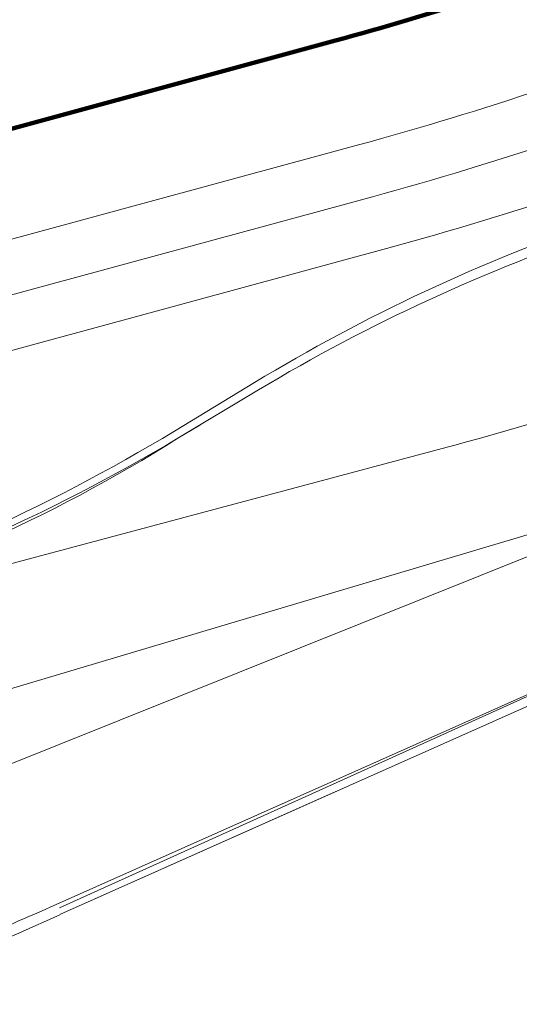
# Model space of a CAD drawing. Extents: x 168554 to 174410, y 515675 to 521218.
# Tile 69 of 110: x 171861 to 171875, y 519036 to 519063. Entities that reach past the tile are written whole.
import ezdxf

# ---------------------------------------------------------------- set-up
doc = ezdxf.new("R2010")
doc.units = 0
doc.header["$MEASUREMENT"] = 0
doc.layers.add('Algemeen - 1411 Basislijnen deelgebieden', color=5, linetype='Continuous', lineweight=90)
doc.layers.add('Algemeen - Fase Ontsluitingsweg - 1070 Ondergrond 2', color=7, linetype='Continuous', lineweight=9)

msp = doc.modelspace()

# ---------------------------------------------------------------- linework, layer by layer
at = {"layer": 'Algemeen - 1411 Basislijnen deelgebieden'}
msp.add_lwpolyline([(171877.955, 519065.077, -0.023359), (171870.068, 519062.529), (171853.824, 519058.107, 0.012508), (171848.492, 519056.511, -0.004661), (171839.902, 519053.793, 0.1373), (171826.391, 519057.928, 0.106381), (171814.872, 519055.705, 0.076821), (171807.637, 519051.21, 0.086396), (171801.556, 519043.828, 0.030712), (171800.281, 519040.769, -0.217961), (171795.107, 519035.353, 0.010483), (171790.859, 519033.557, 0.006959), (171788.082, 519032.267), (171788.072, 519032.262), (171779.479, 519028.123), (171778.9, 519029.014)], format="xyb", dxfattribs=at)
at = {"layer": 'Algemeen - Fase Ontsluitingsweg - 1070 Ondergrond 2'}
for p, q in [((171854.458, 519055.191), (171870.703, 519059.614)), ((171854.852, 519053.744), (171871.097, 519058.166)), ((171855.246, 519052.297), (171871.491, 519056.719)), ((171867.804, 519052.975), (171865.566, 519051.618)), ((171867.908, 519052.767), (171865.663, 519051.42)), ((171866.275, 519051.787), (171865.662, 519051.42)), ((171856.778, 519046.788), (171873.044, 519051.13)), ((171858.995, 519041.526), (171878.815, 519049.471)), ((171858.995, 519041.526), (171878.815, 519049.471)), ((171875.135, 519048.634), (171856.693, 519043.141)), ((171875.135, 519048.634), (171856.693, 519043.141)), ((171862.261, 519038.388), (171877.868, 519045.349)), ((171862.352, 519038.295), (171877.924, 519045.333)), ((171862.383, 519038.114), (171877.99, 519045.075)), ((171870.075, 519041.545), (171862.383, 519038.114))]:
    msp.add_line(p, q, dxfattribs=at)
for centre, radius, start, end in [((171846.602, 519148.142), 91.75, 285.22888, 291.97333), ((171846.602, 519148.142), 93.25, 285.22888, 291.97333), ((171846.602, 519148.142), 94.75, 285.22888, 291.97333), ((171893.729, 519010.221), 50, 108.8652, 121.2317), ((171893.622, 519009.885), 50, 108.5823, 120.9488), ((171847.176, 519148.037), 100.3, 284.94599, 291.6903), ((171839.641, 519094.372), 50, 286.7591, 301.2317), ((171839.641, 519094.372), 50, 286.7591, 301.2317), ((171839.949, 519094.302), 50, 286.4762, 300.9488), ((171843.153, 519087.007), 42.109, 285.1107, 302.3143), ((171846.591, 519144.474), 100, 286.58506, 289.30078), ((171846.591, 519144.474), 100, 286.58506, 289.30078), ((171821.649, 519129.441), 99.7, 290.97277, 294.03802), ((171825.652, 519118.222), 88.128, 285.76467, 294.63194), ((171735.437, 519369.222), 394.838, 290.35588, 302.37906)]:
    msp.add_arc(centre, radius, start, end, dxfattribs=at)

doc.saveas('drawing.dxf')
